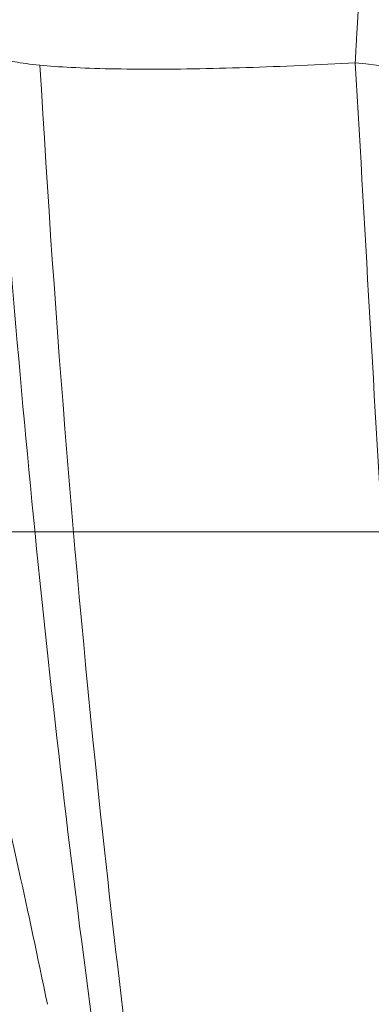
# Model space of a CAD drawing. Header units: millimetres. Extents: x -771 to 771, y -301 to 2485.
# Tile 86 of 256: x -159 to -129, y -40 to 43. Entities that reach past the tile are written whole.
import ezdxf

# ---------------------------------------------------------------- set-up
doc = ezdxf.new("R2010")
doc.units = ezdxf.units.MM
doc.layers.add('ORTHO$2', color=7, linetype='Continuous', true_color=0xffffff)
doc.layers.add('ORTHO$3', color=7, linetype='Continuous', true_color=0xffffff)

msp = doc.modelspace()

# ---------------------------------------------------------------- linework, layer by layer
at = {"layer": 'ORTHO$2', "color": 155, "linetype": 'Continuous', "lineweight": 18}
msp.add_open_spline([(-146.402, 724.36), (-142.892, 703.487), (-138.104, 671.169), (-133.645, 633.223), (-131.357, 610.694), (-130.08, 596.672), (-129.15, 585.509), (-128.277, 574.381), (-126.898, 554.779), (-125.669, 532.199), (-124.801, 509.5), (-124.332, 492.443), (-124.046, 475.334), (-123.909, 452.526), (-124.194, 424.009), (-125.625, 378.4), (-127.974, 341.394), (-130.466, 312.993), (-131.519, 301.638), (-133.578, 281.796), (-136.13, 253.43), (-138.195, 225.021), (-139.552, 202.276), (-140.203, 189.474), (-140.592, 180.94), (-140.745, 177.378), (-140.867, 174.543), (-140.943, 172.346), (-141.032, 170.174), (-141.123, 167.291), (-141.179, 163.703), (-141.197, 158.048), (-141.113, 151.236), (-140.779, 143.662), (-140.483, 136.879), (-140.002, 131.091), (-139.36, 126.338), (-138.805, 123.352), (-138.387, 121.802), (-138.148, 121.089), (-137.776, 120.132), (-137.186, 118.706), (-135.537, 114.919), (-132.788, 109.269), (-129.452, 102.913), (-126.959, 98.417), (-125.448, 95.841), (-124.492, 94.227), (-123.67, 92.935), (-123.067, 91.974), (-122.514, 90.957), (-121.905, 89.083), (-121.199, 86.005), (-120.305, 81.134), (-119.347, 75.267), (-118.295, 68.526), (-117.163, 61.098), (-116.148, 53.128), (-115.5, 46.899), (-115.164, 42.712), (-115.009, 40.616), (-114.888, 38.875), (-114.8, 37.475), (-114.583, 33.943), (-114.181, 27.939), (-112.887, 11.057), (-109.239, -25.294), (-103.219, -63.423), (-97.306, -92.363), (-95.469, -100.82), (-94.593, -104.701), (-94.173, -106.644), (-93.657, -108.521), (-92.793, -110.991), (-91.771, -113.181), (-90.882, -114.708), (-90.652, -115.084)], degree=3, knots=[0, 0, 0, 0, 0.063889, 0.098347, 0.115577, 0.132806, 0.14142, 0.150035, 0.167264, 0.201722, 0.218951, 0.236181, 0.25341, 0.270639, 0.305097, 0.339556, 0.408472, 0.417087, 0.425701, 0.442931, 0.477389, 0.511847, 0.529076, 0.546306, 0.550613, 0.55492, 0.557074, 0.559228, 0.561381, 0.563535, 0.567842, 0.572149, 0.580764, 0.589379, 0.597993, 0.606608, 0.615222, 0.623837, 0.628144, 0.630298, 0.632451, 0.641066, 0.649681, 0.684139, 0.718597, 0.735826, 0.744441, 0.753056, 0.757363, 0.76167, 0.765977, 0.770285, 0.778899, 0.787514, 0.796129, 0.804743, 0.813358, 0.821972, 0.830587, 0.832741, 0.834894, 0.837048, 0.838125, 0.839201, 0.847816, 0.856431, 0.890889, 0.959806, 0.977035, 0.985649, 0.987803, 0.989957, 0.99211, 0.994264, 0.998571, 1, 1, 1, 1], dxfattribs=at)
at = {"layer": 'ORTHO$2', "color": 155, "linetype": 'Continuous', "lineweight": 13}
msp.add_rational_spline([(-130.694, 39.221), (-130.565, 41.85), (-130.397, 44.523), (-130.09, 48.598), (-129.979, 49.967), (-129.739, 52.724), (-129.61, 54.116), (-129.202, 58.269), (-128.9, 61.016), (-128.247, 66.415), (-127.897, 69.066), (-127.164, 74.184), (-126.781, 76.65), (-126.006, 81.262), (-125.613, 83.411), (-124.865, 87.15), (-124.509, 88.752), (-124.103, 90.399), (-124.018, 90.734), (-123.936, 91.044)], [0.999995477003, 0.999995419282, 0.999995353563, 0.999995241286, 0.999995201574, 0.999995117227, 0.999995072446, 0.999994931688, 0.999994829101, 0.999994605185, 0.999994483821, 0.999994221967, 0.999994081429, 0.999993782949, 0.9999936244, 0.999993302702, 0.999993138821, 0.999992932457, 0.999992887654, 0.999992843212], degree=3, knots=[0, 0, 0, 0, 0.137383, 0.137383, 0.206074, 0.206074, 0.274765, 0.274765, 0.412148, 0.412148, 0.549531, 0.549531, 0.686914, 0.686914, 0.824296, 0.824296, 0.961679, 0.961679, 1, 1, 1, 1], dxfattribs=at)
for points, knots in [([(-160.763, 39.753), (-159.814, 25.542), (-158.618, 11.33), (-155.75, -16.841), (-154.077, -30.833), (-151.206, -51.682), (-150.187, -58.616), (-148.039, -72.356), (-146.91, -79.167), (-143.365, -99.412), (-140.788, -112.655), (-138.027, -125.57)], [0, 0, 0, 0, 0.25, 0.25, 0.5, 0.5, 0.625, 0.625, 0.75, 0.75, 1, 1, 1, 1]), ([(-135.735, -128.457), (-137.514, -119.904), (-139.198, -111.227), (-141.907, -96.204), (-142.98, -89.921), (-145.026, -77.225), (-146.001, -70.802), (-148.757, -51.472), (-150.374, -38.474), (-154.056, -4.198), (-155.783, 17.258), (-157.035, 39.012)], [0, 0, 0, 0, 0.163697, 0.163697, 0.279382, 0.279382, 0.395067, 0.395067, 0.626437, 0.626437, 1, 1, 1, 1]), ([(-113.757, -132.013), (-116.382, -118.674), (-118.562, -105.053), (-121.309, -84.212), (-122.138, -77.197), (-123.651, -63.032), (-124.335, -55.876), (-126.203, -34.323), (-127.207, -19.808), (-129.022, 9.514), (-129.835, 24.356), (-130.693, 39.221)], [0, 0, 0, 0, 0.25, 0.25, 0.375, 0.375, 0.5, 0.5, 0.75, 0.75, 1, 1, 1, 1])]:
    msp.add_open_spline(points, degree=3, knots=knots, dxfattribs=at)
msp.add_rational_spline([(-130.693, 39.221), (-157.071, 37.726), (-160.763, 39.753)], [1, 0.794754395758, 1], degree=2, dxfattribs=at)
msp.add_open_spline([(-130.693, 39.221), (-126.054, 38.707), (-121.409, 38.219), (-116.758, 37.758)], degree=3, dxfattribs=at)
at = {"layer": 'ORTHO$2', "color": 155, "linetype": 'Continuous', "lineweight": 18}
msp.add_open_spline([(-156.421, -39.526), (-158.036, -31.578), (-159.611, -24.462), (-161.014, -18.981)], degree=3, dxfattribs=at)
at = {"layer": 'ORTHO$3', "color": 155, "linetype": 'Continuous', "lineweight": 18}
for p, q in [((-199.071, 0, 690), (-151.101, 0, 690)), ((-145.05, 0, 3.02), (145.05, 0, 3.02)), ((145, 0, 198.398), (-145, 0, 198.398)), ((-139.322, 0, 620.481), (-139.513, 0, 617.371)), ((-139.322, 0, 620.481), (-139.513, 0, 617.371))]:
    msp.add_line(p, q, dxfattribs=at)
at = {"layer": 'ORTHO$3', "color": 155, "linetype": 'Continuous', "lineweight": 13}
for p, q in [((-148.921, 0, 693.672), (-198.019, 0, 693.672)), ((-197.974, 0, 694.08), (-148.93, 0, 694.08)), ((-149.737, 0, 616.991), (-153.994, 0, 617.677)), ((-153.372, 0, 618.875), (-144.143, 0, 617.348)), ((-145, 0, 198.398), (-145, 0, 197.885)), ((-145, 0, 3.066), (145, 0, 3.066)), ((145, 0, 3.248), (-145, 0, 3.248)), ((-145, 0, 4.086), (145, 0, 4.086)), ((145, 0, 45.684), (-145, 0, 45.684)), ((-145, 0, 52.285), (145, 0, 52.285)), ((145, 0, 197.885), (-145, 0, 197.885)), ((-139.146, 0, 617.384), (-138.956, 0, 620.494)), ((-139.146, 0, 617.384), (-138.956, 0, 620.494))]:
    msp.add_line(p, q, dxfattribs=at)
at = {"layer": 'ORTHO$3', "color": 155, "linetype": 'Continuous', "lineweight": 18, "extrusion": (0, -1, 0)}
msp.add_arc((-145, 188.398), 10, 90, 180, dxfattribs=at)
at = {"layer": 'ORTHO$3', "color": 155, "linetype": 'Continuous', "lineweight": 13, "extrusion": (0, -1, 0)}
for centre, major_axis, ratio, start_param, end_param in [((-153.473, 0, 620.372), (-2.688, 0, 1.333), 0.909303, 0.406826, 1.816792), ((-152.852, 0, 621.59), (-2.659, 0, 1.389), 0.915023, 0.427031, 1.839142), ((-108.967, 0, 626.138), (-29.999, 0, -0.23), 0.297996, 4.831387, 6.029978), ((-108.967, 0, 626.138), (-27.397, 0, -12.223), 0.885648, 4.499416, 5.742216), ((-132.787, 0, 626.338), (-0.193, 0, -2.936), 0.890745, 4.637371, 6.160948), ((2.886, 0, -3231.71), (3852.802, 0, 125.837), 0.999962, 1.570611, 1.573241), ((2.886, 0, -3231.71), (3852.802, 0, 125.837), 0.999962, 1.570611, 1.573241), ((-129.351, 0, 626.869), (-0.866, 0, 2.812), 0.727331, 1.156806, 2.739153)]:
    msp.add_ellipse(centre, major_axis=major_axis, ratio=ratio, start_param=start_param, end_param=end_param, dxfattribs=at)
at = {"layer": 'ORTHO$3', "color": 155, "linetype": 'Continuous', "lineweight": 13}
for points, knots in [([(0, 0, 612.588), (-11.473, 0, 612.588), (-34.387, 0, 612.485), (-68.658, 0, 612.022), (-102.831, 0, 611.255), (-136.904, 0, 610.185), (-170.88, 0, 608.815), (-193.465, 0, 607.704), (-210.379, 0, 606.796), (-216.013, 0, 606.481), (-223.05, 0, 606.072), (-225.161, 0, 605.948), (-227.271, 0, 605.823), (-228.677, 0, 605.739), (-229.381, 0, 605.696), (-232.895, 0, 605.484), (-235.704, 0, 605.312), (-249.729, 0, 604.434), (-260.895, 0, 603.686), (-283.118, 0, 602.1), (-294.176, 0, 601.262), (-316.186, 0, 599.498), (-338.089, 0, 597.646), (-370.626, 0, 594.614), (-402.849, 0, 591.334), (-434.757, 0, 587.814), (-466.351, 0, 584.06), (-497.632, 0, 580.079), (-518.276, 0, 577.28), (-528.546, 0, 575.844)], [0, 0, 0, 0, 0.0625, 0.125, 0.1875, 0.25, 0.3125, 0.375, 0.375, 0.40625, 0.40625, 0.414062, 0.417969, 0.417969, 0.421875, 0.421875, 0.4375, 0.4375, 0.5, 0.5, 0.5625, 0.5625, 0.625, 0.6875, 0.75, 0.8125, 0.875, 0.9375, 1, 1, 1, 1]), ([(0, 0, 612.588), (-11.473, 0, 612.588), (-34.387, 0, 612.485), (-68.658, 0, 612.022), (-102.831, 0, 611.255), (-136.904, 0, 610.185), (-170.88, 0, 608.815), (-193.465, 0, 607.704), (-210.379, 0, 606.796), (-216.013, 0, 606.481), (-223.05, 0, 606.072), (-225.161, 0, 605.948), (-227.271, 0, 605.823), (-228.677, 0, 605.739), (-229.381, 0, 605.696), (-232.895, 0, 605.484), (-235.704, 0, 605.312), (-249.729, 0, 604.434), (-260.895, 0, 603.686), (-283.118, 0, 602.1), (-294.176, 0, 601.262), (-316.186, 0, 599.498), (-338.089, 0, 597.646), (-370.626, 0, 594.614), (-402.849, 0, 591.334), (-434.757, 0, 587.814), (-466.351, 0, 584.06), (-497.632, 0, 580.079), (-518.276, 0, 577.28), (-528.546, 0, 575.844)], [0, 0, 0, 0, 0.0625, 0.125, 0.1875, 0.25, 0.3125, 0.375, 0.375, 0.40625, 0.40625, 0.414062, 0.417969, 0.417969, 0.421875, 0.421875, 0.4375, 0.4375, 0.5, 0.5, 0.5625, 0.5625, 0.625, 0.6875, 0.75, 0.8125, 0.875, 0.9375, 1, 1, 1, 1]), ([(-148.942, 0, 698.778), (-150.818, 0, 698.72), (-155.114, 0, 698.587), (-161.823, 0, 698.369), (-169.067, 0, 698.122), (-176.3, 0, 697.865), (-183.521, 0, 697.597), (-188.328, 0, 697.409), (-190.731, 0, 697.315)], [0, 0, 0, 0, 0.134437, 0.307849, 0.481112, 0.654224, 0.827187, 1, 1, 1, 1]), ([(-160.763, 0, 670.674), (-159.814, 0, 669.294), (-158.618, 0, 667.496), (-155.75, 0, 662.893), (-154.077, 0, 660.085), (-151.206, 0, 654.937), (-150.187, 0, 653.062), (-148.039, 0, 648.997), (-146.91, 0, 646.804), (-143.365, 0, 639.717), (-140.788, 0, 634.311), (-138.027, 0, 628.155)], [0, 0, 0, 0, 0.25, 0.25, 0.5, 0.5, 0.625, 0.625, 0.75, 0.75, 1, 1, 1, 1]), ([(-152.268, 0, 625.491), (-152.319, 0, 624.823), (-152.124, 0, 624.034), (-151.198, 0, 622.81), (-150.498, 0, 622.416), (-149.848, 0, 622.295)], [0, 0, 0, 0, 0.5, 0.5, 1, 1, 1, 1]), ([(-145, 0, 197.885), (-145, 0, 192.89), (-145, 0, 185.45), (-145, 0, 166.444), (-145, 0, 154.882), (-145, 0, 128.834), (-145, 0, 114.352), (-145, 0, 83.966), (-145, 0, 68.068), (-145, 0, 52.285)], [0, 0, 0, 0, 0.25, 0.25, 0.5, 0.5, 0.75, 0.75, 1, 1, 1, 1]), ([(-131.839, 0, 731.762), (-133.222, 0, 732.088), (-135.887, 0, 732.431), (-139.143, 0, 732.13), (-141.995, 0, 731.161), (-143.308, 0, 730.051), (-143.855, 0, 729.271)], [0, 0, 0, 0, 0.248324, 0.474869, 0.67938, 1, 1, 1, 1]), ([(-143.495, 0, 731.319), (-143.342, 0, 731.798), (-142.867, 0, 732.748), (-141.627, 0, 733.998), (-139.761, 0, 735.002), (-137.274, 0, 735.606), (-134.209, 0, 735.733), (-131.916, 0, 735.288), (-130.756, 0, 735.063)], [0, 0, 0, 0, 0.149028, 0.312353, 0.480331, 0.650857, 0.823366, 1, 1, 1, 1]), ([(-136.718, 0, 617.626), (-136.503, 0, 617.923), (-136.287, 0, 618.199), (-135.77, 0, 618.801), (-135.467, 0, 619.108), (-134.854, 0, 619.643), (-134.546, 0, 619.867), (-133.927, 0, 620.23), (-133.306, 0, 620.508), (-132.679, 0, 620.615), (-132.365, 0, 620.626)], [0, 0, 0, 0, 0.155205, 0.155205, 0.366404, 0.366404, 0.577602, 0.577602, 0.788801, 1, 1, 1, 1]), ([(-136.718, 0, 617.626), (-136.503, 0, 617.923), (-136.287, 0, 618.199), (-135.77, 0, 618.801), (-135.467, 0, 619.108), (-134.854, 0, 619.643), (-134.546, 0, 619.867), (-133.927, 0, 620.23), (-133.306, 0, 620.508), (-132.679, 0, 620.615), (-132.365, 0, 620.626)], [0, 0, 0, 0, 0.155205, 0.155205, 0.366404, 0.366404, 0.577602, 0.577602, 0.788801, 1, 1, 1, 1]), ([(-132.365, 0, 620.626), (-132.363, 0, 619.858), (-132.659, 0, 619.094), (-133.688, 0, 617.989), (-134.414, 0, 617.654), (-135.155, 0, 617.628)], [0, 0, 0, 0, 0.5, 0.5, 1, 1, 1, 1]), ([(-132.365, 0, 620.626), (-132.363, 0, 619.858), (-132.659, 0, 619.094), (-133.688, 0, 617.989), (-134.414, 0, 617.654), (-135.155, 0, 617.628)], [0, 0, 0, 0, 0.5, 0.5, 1, 1, 1, 1]), ([(-118.842, 0, 719.077), (-118.772, 0, 719.426), (-118.652, 0, 720.747), (-119.298, 0, 723.287), (-121.566, 0, 726.315), (-125.497, 0, 729.48), (-129.346, 0, 731.168), (-131.809, 0, 731.755), (-131.839, 0, 731.762)], [0, 0, 0, 0, 0.083672, 0.306764, 0.541151, 0.699791, 0.996306, 1, 1, 1, 1]), ([(-112.485, 0, 630.166), (-116.199, 0, 630.046), (-119.705, 0, 629.747), (-126.239, 0, 628.808), (-129.151, 0, 628.18), (-131.572, 0, 627.423)], [0, 0, 0, 0, 0.5, 0.5, 1, 1, 1, 1]), ([(-113.757, 0, 652.438), (-116.382, 0, 658.865), (-118.562, 0, 664.759), (-121.309, 0, 672.729), (-122.138, 0, 675.24), (-123.651, 0, 679.959), (-124.335, 0, 682.168), (-126.203, 0, 688.288), (-127.207, 0, 691.707), (-129.022, 0, 697.165), (-129.835, 0, 699.207), (-130.693, 0, 700.514)], [0, 0, 0, 0, 0.25, 0.25, 0.375, 0.375, 0.5, 0.5, 0.75, 0.75, 1, 1, 1, 1])]:
    msp.add_open_spline(points, degree=3, knots=knots, dxfattribs=at)
at = {"layer": 'ORTHO$3', "color": 155, "linetype": 'Continuous', "lineweight": 18}
for points, degree, knots in [([(-525.468, 0, 583.991), (-515.255, 0, 585.397), (-494.724, 0, 588.141), (-463.617, 0, 592.042), (-432.199, 0, 595.721), (-400.471, 0, 599.171), (-368.433, 0, 602.385), (-336.082, 0, 605.357), (-314.306, 0, 607.171), (-292.425, 0, 608.9), (-281.431, 0, 609.721), (-259.338, 0, 611.276), (-248.238, 0, 612.009), (-234.296, 0, 612.869), (-231.504, 0, 613.038), (-228.01, 0, 613.246), (-227.311, 0, 613.287), (-225.912, 0, 613.37), (-223.815, 0, 613.493), (-216.121, 0, 613.938), (-209.121, 0, 614.323), (-192.307, 0, 615.213), (-169.857, 0, 616.303), (-136.083, 0, 617.645), (-102.213, 0, 618.693), (-68.245, 0, 619.445), (-34.18, 0, 619.899), (-11.404, 0, 620), (0, 0, 620)], 3, [0, 0, 0, 0, 0.0625, 0.125, 0.1875, 0.25, 0.3125, 0.375, 0.4375, 0.4375, 0.5, 0.5, 0.5625, 0.5625, 0.578125, 0.578125, 0.582031, 0.582031, 0.585937, 0.59375, 0.625, 0.625, 0.6875, 0.75, 0.8125, 0.875, 0.9375, 1, 1, 1, 1]), ([(-525.468, 0, 583.991), (-515.255, 0, 585.397), (-494.724, 0, 588.141), (-463.617, 0, 592.042), (-432.199, 0, 595.721), (-400.471, 0, 599.171), (-368.433, 0, 602.385), (-336.082, 0, 605.357), (-314.306, 0, 607.171), (-292.425, 0, 608.9), (-281.431, 0, 609.721), (-259.338, 0, 611.276), (-248.238, 0, 612.009), (-234.296, 0, 612.869), (-231.504, 0, 613.038), (-228.01, 0, 613.246), (-227.311, 0, 613.287), (-225.912, 0, 613.37), (-223.815, 0, 613.493), (-216.121, 0, 613.938), (-209.121, 0, 614.323), (-192.307, 0, 615.213), (-169.857, 0, 616.303), (-136.083, 0, 617.645), (-102.213, 0, 618.693), (-68.245, 0, 619.445), (-34.18, 0, 619.899), (-11.404, 0, 620), (0, 0, 620)], 3, [0, 0, 0, 0, 0.0625, 0.125, 0.1875, 0.25, 0.3125, 0.375, 0.4375, 0.4375, 0.5, 0.5, 0.5625, 0.5625, 0.578125, 0.578125, 0.582031, 0.582031, 0.585937, 0.59375, 0.625, 0.625, 0.6875, 0.75, 0.8125, 0.875, 0.9375, 1, 1, 1, 1]), ([(-452.066, 0, 525), (-444.813, 0, 526.437), (-430.375, 0, 529.299), (-408.581, 0, 533.341), (-386.833, 0, 537.174), (-365.13, 0, 540.78), (-332.096, 0, 545.946), (-287.581, 0, 552.13), (-245.605, 0, 556.909), (-218.231, 0, 559.604), (-205.411, 0, 560.792), (-192.579, 0, 561.909), (-179.738, 0, 562.955), (-166.888, 0, 563.928), (-154.033, 0, 564.829), (-141.173, 0, 565.658), (-128.311, 0, 566.415), (-115.449, 0, 567.1), (-102.589, 0, 567.712), (-89.733, 0, 568.252), (-76.882, 0, 568.72), (-64.039, 0, 569.115), (-51.206, 0, 569.438), (-38.384, 0, 569.69), (-25.576, 0, 569.868), (-12.782, 0, 569.979), (-4.259, 0, 569.993), (0, 0, 570)], 3, [0, 0, 0, 0, 0.050968, 0.101454, 0.151457, 0.200974, 0.250004, 0.375982, 0.499985, 0.528077, 0.556134, 0.584155, 0.612141, 0.64009, 0.668003, 0.695879, 0.723718, 0.75152, 0.779284, 0.807011, 0.834698, 0.862347, 0.889957, 0.917528, 0.945059, 0.97255, 1, 1, 1, 1]), ([(-452.066, 0, 525), (-444.813, 0, 526.437), (-430.375, 0, 529.299), (-408.581, 0, 533.341), (-386.833, 0, 537.174), (-365.13, 0, 540.78), (-332.096, 0, 545.946), (-287.581, 0, 552.13), (-245.605, 0, 556.909), (-218.231, 0, 559.604), (-205.411, 0, 560.792), (-192.579, 0, 561.909), (-179.738, 0, 562.955), (-166.888, 0, 563.928), (-154.033, 0, 564.829), (-141.173, 0, 565.658), (-128.311, 0, 566.415), (-115.449, 0, 567.1), (-102.589, 0, 567.712), (-89.733, 0, 568.252), (-76.882, 0, 568.72), (-64.039, 0, 569.115), (-51.206, 0, 569.438), (-38.384, 0, 569.69), (-25.576, 0, 569.868), (-12.782, 0, 569.979), (-4.259, 0, 569.993), (0, 0, 570)], 3, [0, 0, 0, 0, 0.050968, 0.101454, 0.151457, 0.200974, 0.250004, 0.375982, 0.499985, 0.528077, 0.556134, 0.584155, 0.612141, 0.64009, 0.668003, 0.695879, 0.723718, 0.75152, 0.779284, 0.807011, 0.834698, 0.862347, 0.889957, 0.917528, 0.945059, 0.97255, 1, 1, 1, 1]), ([(-450.496, 0, 524.219), (-432.388, 0, 527.852), (-414.284, 0, 531.255), (-387.19, 0, 536.014), (-378.169, 0, 537.543), (-364.661, 0, 539.749), (-360.162, 0, 540.47), (-353.42, 0, 541.53), (-351.174, 0, 541.88), (-347.806, 0, 542.399), (-346.684, 0, 542.571), (-345.001, 0, 542.828), (-344.44, 0, 542.913), (-343.599, 0, 543.041), (-343.319, 0, 543.084), (-342.898, 0, 543.147), (-342.758, 0, 543.169), (-342.478, 0, 543.211), (-342.343, 0, 543.231), (-323.52, 0, 546.076), (-304.828, 0, 548.664), (-276.817, 0, 552.191), (-267.485, 0, 553.308), (-253.499, 0, 554.895), (-248.839, 0, 555.409), (-241.854, 0, 556.158), (-239.526, 0, 556.404), (-236.035, 0, 556.768), (-234.872, 0, 556.888), (-233.127, 0, 557.067), (-232.545, 0, 557.126), (-231.673, 0, 557.215), (-231.382, 0, 557.245), (-230.801, 0, 557.304), (-230.519, 0, 557.332), (-191.96, 0, 561.228), (-153.486, 0, 564.135), (-76.589, 0, 568.003), (-38.166, 0, 568.965), (0, 0, 568.965)], 3, [0, 0, 0, 0, 0.125, 0.125, 0.1875, 0.1875, 0.21875, 0.21875, 0.234375, 0.234375, 0.242188, 0.242188, 0.246094, 0.246094, 0.248047, 0.248047, 0.249023, 0.249023, 0.25, 0.25, 0.375, 0.375, 0.4375, 0.4375, 0.46875, 0.46875, 0.484375, 0.484375, 0.492188, 0.492188, 0.496094, 0.496094, 0.498047, 0.498047, 0.5, 0.5, 0.75, 0.75, 1, 1, 1, 1]), ([(-450.496, 0, 524.219), (-432.388, 0, 527.852), (-414.284, 0, 531.255), (-387.19, 0, 536.014), (-378.169, 0, 537.543), (-364.661, 0, 539.749), (-360.162, 0, 540.47), (-353.42, 0, 541.53), (-351.174, 0, 541.88), (-347.806, 0, 542.399), (-346.684, 0, 542.571), (-345.001, 0, 542.828), (-344.44, 0, 542.913), (-343.599, 0, 543.041), (-343.319, 0, 543.084), (-342.898, 0, 543.147), (-342.758, 0, 543.169), (-342.478, 0, 543.211), (-342.343, 0, 543.231), (-323.52, 0, 546.076), (-304.828, 0, 548.664), (-276.817, 0, 552.191), (-267.485, 0, 553.308), (-253.499, 0, 554.895), (-248.839, 0, 555.409), (-241.854, 0, 556.158), (-239.526, 0, 556.404), (-236.035, 0, 556.768), (-234.872, 0, 556.888), (-233.127, 0, 557.067), (-232.545, 0, 557.126), (-231.673, 0, 557.215), (-231.382, 0, 557.245), (-230.801, 0, 557.304), (-230.519, 0, 557.332), (-191.96, 0, 561.228), (-153.486, 0, 564.135), (-76.589, 0, 568.003), (-38.166, 0, 568.965), (0, 0, 568.965)], 3, [0, 0, 0, 0, 0.125, 0.125, 0.1875, 0.1875, 0.21875, 0.21875, 0.234375, 0.234375, 0.242188, 0.242188, 0.246094, 0.246094, 0.248047, 0.248047, 0.249023, 0.249023, 0.25, 0.25, 0.375, 0.375, 0.4375, 0.4375, 0.46875, 0.46875, 0.484375, 0.484375, 0.492188, 0.492188, 0.496094, 0.496094, 0.498047, 0.498047, 0.5, 0.5, 0.75, 0.75, 1, 1, 1, 1]), ([(-112.141, 0, 782.037), (-116.662, 0, 781.959), (-127.487, 0, 781.762), (-145.453, 0, 781.389), (-167.037, 0, 780.873), (-191.458, 0, 780.202), (-218.879, 0, 779.337), (-249.321, 0, 778.237), (-280.354, 0, 776.966), (-301.207, 0, 775.989), (-310.923, 0, 775.51)], 3, [0, 0, 0, 0, 0.067928, 0.162687, 0.270173, 0.392716, 0.530482, 0.683659, 0.852457, 1, 1, 1, 1]), ([(-290.381, 0, 72.24), (-282.066, 0, 69.353), (-265.322, 0, 63.54), (-240.004, 0, 54.852), (-214.321, 0, 46.114), (-188.27, 0, 37.336), (-168.458, 0, 30.724), (-157.331, 0, 27.034), (-155.015, 0, 26.267)], 3, [0, 0, 0, 0, 0.184696, 0.371928, 0.561693, 0.753984, 0.948797, 1, 1, 1, 1]), ([(-192.448, 0, 705.567), (-187.539, 0, 705.755), (-177.724, 0, 706.131), (-163.047, 0, 706.635), (-153.275, 0, 706.942), (-148.422, 0, 707.087)], 3, [0, 0, 0, 0, 0.335097, 0.669974, 1, 1, 1, 1]), ([(-155.799, 0, 621.846), (-155.854, 0, 621.741), (-155.909, 0, 621.636), (-156.018, 0, 621.424), (-156.073, 0, 621.317), (-156.226, 0, 621.018), (-156.323, 0, 620.825), (-156.421, 0, 620.629)], 3, [0, 0, 0, 0, 0.264002, 0.264002, 0.528003, 0.528003, 1, 1, 1, 1]), ([(-155, 0, 14.073), (-155, 0, 17.974), (-155, 0, 21.874), (-155, 0, 24.576), (-155, 0, 28.087), (-155, 0, 30.943), (-155, 0, 32.953), (-155, 0, 35.035), (-155, 0, 36.971), (-155, 0, 40.469), (-155, 0, 43.995), (-155, 0, 47.455), (-155, 0, 50.658)], 2, [0, 0, 0, 0.125, 0.125, 0.25, 0.25, 0.375, 0.375, 0.5, 0.5, 0.75, 0.75, 1, 1, 1]), ([(-155, 0, 50.658), (-155, 0, 51.656), (-155, 0, 53.015), (-155, 0, 54.367), (-155, 0, 55.872)], 2, [0, 0, 0, 0.5, 0.5, 1, 1, 1]), ([(-155, 0, 55.872), (-155, 0, 60.797), (-155, 0, 66.286), (-155, 0, 71.581), (-155, 0, 76.152), (-155, 0, 81.462), (-155, 0, 86.43), (-155, 0, 91.866), (-155, 0, 97.15), (-155, 0, 108.031), (-155, 0, 118.373), (-155, 0, 128.482), (-155, 0, 137.653), (-155, 0, 146.649), (-155, 0, 154.513), (-155, 0, 162.26), (-155, 0, 168.701), (-155, 0, 175.096), (-155, 0, 180.04), (-155, 0, 184.99), (-155, 0, 188.398)], 2, [0, 0, 0, 0.0625, 0.0625, 0.125, 0.125, 0.1875, 0.1875, 0.25, 0.25, 0.375, 0.375, 0.5, 0.5, 0.625, 0.625, 0.75, 0.75, 0.875, 0.875, 1, 1, 1]), ([(-144.498, 0, 727.78), (-145.256, 0, 725.228), (-146.734, 0, 719.483), (-148.246, 0, 710.375), (-149.02, 0, 700.995), (-149.029, 0, 694.856), (-148.928, 0, 692.018)], 3, [0, 0, 0, 0, 0.219279, 0.490527, 0.764158, 1, 1, 1, 1]), ([(-144.144, 0, 617.347), (-144.214, 0, 617.257), (-144.275, 0, 617.165), (-144.381, 0, 616.977), (-144.427, 0, 616.88), (-144.502, 0, 616.682), (-144.531, 0, 616.581), (-144.575, 0, 616.374), (-144.589, 0, 616.269), (-144.596, 0, 616.162)], 3, [0, 0, 0, 0, 0.25, 0.25, 0.5, 0.5, 0.75, 0.75, 1, 1, 1, 1]), ([(-143.855, 0, 729.271), (-143.886, 0, 729.227), (-144.197, 0, 728.768), (-144.422, 0, 728.275), (-144.555, 0, 727.807)], 3, [0, 0, 0, 0, 0.09539, 1, 1, 1, 1]), ([(-143.503, 0, 731.298), (-143.699, 0, 730.662), (-143.816, 0, 729.896), (-143.799, 0, 729.097), (-143.794, 0, 728.978)], 3, [0, 0, 0, 0, 0.852443, 1, 1, 1, 1]), ([(-143.574, 0, 731.045), (-143.556, 0, 731.114), (-143.53, 0, 731.206), (-143.502, 0, 731.297), (-143.495, 0, 731.319)], 3, [0, 0, 0, 0, 0.749989, 1, 1, 1, 1]), ([(-103.305, 0, 790.133), (-104.841, 0, 788.887), (-108.834, 0, 785.482), (-114.854, 0, 779.495), (-121.308, 0, 772.18), (-127.184, 0, 764.407), (-132.454, 0, 756.224), (-137.063, 0, 747.66), (-140.757, 0, 739.332), (-142.668, 0, 733.807), (-143.436, 0, 731.3)], 3, [0, 0, 0, 0, 0.079765, 0.21258, 0.346251, 0.480719, 0.615955, 0.75196, 0.888766, 1, 1, 1, 1]), ([(-128.534, 0, 731.665), (-128.891, 0, 731.848), (-129.781, 0, 732.252), (-131.296, 0, 732.661), (-133.254, 0, 733.067), (-135.94, 0, 733.269), (-139.382, 0, 732.808), (-142.154, 0, 731.529), (-143.092, 0, 730.232), (-143.324, 0, 729.743)], 3, [0, 0, 0, 0, 0.062711, 0.153464, 0.240346, 0.378736, 0.586585, 0.860629, 1, 1, 1, 1]), ([(-137.971, 0, 626.6), (-137.964, 0, 626.59), (-137.948, 0, 626.568), (-137.926, 0, 626.513), (-137.903, 0, 626.442), (-137.878, 0, 626.353), (-137.849, 0, 626.244), (-137.815, 0, 626.117), (-137.773, 0, 625.97), (-137.72, 0, 625.805), (-137.653, 0, 625.62), (-137.567, 0, 625.419), (-137.46, 0, 625.202), (-137.326, 0, 624.974), (-137.115, 0, 624.669), (-136.786, 0, 624.302), (-136.393, 0, 623.997), (-136.041, 0, 623.797), (-135.77, 0, 623.675), (-135.535, 0, 623.596), (-135.367, 0, 623.552), (-135.282, 0, 623.534), (-135.234, 0, 623.524), (-135.21, 0, 623.519), (-135.198, 0, 623.517)], 3, [0, 0, 0, 0, 0.022305, 0.045883, 0.071248, 0.098859, 0.129121, 0.162396, 0.199001, 0.239218, 0.283285, 0.331394, 0.383675, 0.440185, 0.500887, 0.619638, 0.750003, 0.81203, 0.874898, 0.937179, 0.968648, 0.984383, 0.992238, 1, 1, 1, 1]), ([(-130.759, 0, 735.064), (-130.824, 0, 734.87), (-130.894, 0, 734.638), (-131.03, 0, 734.132), (-131.095, 0, 733.859), (-131.202, 0, 733.336), (-131.244, 0, 733.088), (-131.298, 0, 732.674), (-131.309, 0, 732.507), (-131.309, 0, 732.386)], 3, [0, 0, 0, 0, 0.25, 0.25, 0.5, 0.5, 0.75, 0.75, 1, 1, 1, 1]), ([(-130.756, 0, 735.063), (-130.121, 0, 734.888), (-128.887, 0, 734.546), (-127.144, 0, 733.84), (-125.583, 0, 733.069), (-124.22, 0, 732.255), (-123.046, 0, 731.434), (-122.048, 0, 730.629), (-121.21, 0, 729.856), (-120.186, 0, 728.775), (-118.976, 0, 727.162), (-118.053, 0, 725.189), (-117.497, 0, 723.188), (-117.543, 0, 722.109), (-117.57, 0, 721.476)], 3, [0, 0, 0, 0, 0.077586, 0.151026, 0.220274, 0.285135, 0.345533, 0.401477, 0.452931, 0.499823, 0.609451, 0.749266, 0.852994, 1, 1, 1, 1])]:
    msp.add_open_spline(points, degree=degree, knots=knots, dxfattribs=at)
for points, degree in [([(-149.996, 0, 691.001), (-166.103, 0, 691.002), (-182.21, 0, 691.002), (-198.317, 0, 691.002)], 3), ([(-155, 0, 13.026), (-155, 0, 13.221)], 1), ([(-149.848, 0, 622.295), (-148.829, 0, 622.116), (-147.811, 0, 621.938), (-146.793, 0, 621.76)], 3), ([(-146.793, 0, 621.76), (-144.351, 0, 621.332), (-141.908, 0, 620.904), (-139.466, 0, 620.476)], 3), ([(-145, 0, 3.066), (-145, 0, 3.035), (-145, 0, 3.021), (-145, 0, 3.021)], 3), ([(-144.163, 0, 728.379), (-144.561, 0, 727.788)], 1), ([(-144.143, 0, 617.348), (-142.583, 0, 619.371), (-141.02, 0, 620.42), (-139.466, 0, 620.476)], 3), ([(-123.68, 0, 621.015), (-128.942, 0, 620.846), (-134.204, 0, 620.667), (-139.466, 0, 620.476)], 3), ([(-137.971, 0, 626.6), (-137.984, 0, 626.615), (-137.997, 0, 626.631), (-138.01, 0, 626.646)], 3), ([(-135.197, 0, 623.517), (-134.695, 0, 623.519), (-134.061, 0, 623.495), (-133.297, 0, 623.445)], 3), ([(-130.693, 0, 700.514), (-126.054, 0, 701.059), (-121.409, 0, 701.575), (-116.758, 0, 702.06)], 3)]:
    msp.add_open_spline(points, degree=degree, dxfattribs=at)
for points, weights, degree in [([(-130.693, 0, 700.514), (-157.071, 0, 696.993), (-160.763, 0, 670.674)], [1, 0.794754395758, 1], 2), ([(-155, 0, 13.026), (-155, 0, 3.066), (-145, 0, 3.066)], [1, 0.707106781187, 1], 2), ([(-130.756, 0, 735.063), (-128.178, 0, 743.193), (-124.587, 0, 751.036), (-120.025, 0, 758.498)], [1, 0.996073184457, 0.996073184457, 1], 3)]:
    msp.add_rational_spline(points, weights, degree=degree, dxfattribs=at)
at = {"layer": 'ORTHO$3', "color": 155, "linetype": 'Continuous', "lineweight": 13}
for points, degree in [([(-156.421, 0, 620.629), (-156.931, 0, 619.602), (-157.438, 0, 618.378), (-157.936, 0, 616.973)], 3), ([(-152.268, 0, 625.491), (-153.432, 0, 625.333), (-154.623, 0, 624.091), (-155.799, 0, 621.846)], 3), ([(-154.343, 0, 616.986), (-154.227, 0, 617.226), (-154.11, 0, 617.456), (-153.994, 0, 617.677)], 3), ([(-153.994, 0, 617.677), (-153.788, 0, 618.084), (-153.581, 0, 618.482), (-153.372, 0, 618.875)], 3), ([(-153.372, 0, 618.875), (-152.199, 0, 620.992), (-151.01, 0, 622.152), (-149.848, 0, 622.295)], 3), ([(-138.011, 0, 626.645), (-143.392, 0, 626.389), (-148.146, 0, 626.007), (-152.268, 0, 625.491)], 3), ([(-145, 0, 3.248), (-145, 0, 3.066)], 1), ([(-145, 0, 4.086), (-145, 0, 3.651), (-145, 0, 3.354), (-145, 0, 3.248)], 3), ([(-145, 0, 45.684), (-145, 0, 4.086)], 1), ([(-145, 0, 52.285), (-145, 0, 49.828), (-145, 0, 47.427), (-145, 0, 45.684)], 3), ([(-138.027, 0, 628.155), (-138.021, 0, 627.653), (-138.015, 0, 627.15), (-138.01, 0, 626.646)], 3), ([(-135.38, 0, 626.729), (-136.505, 0, 626.735), (-137.368, 0, 626.692), (-137.971, 0, 626.6)], 3), ([(-131.572, 0, 627.423), (-133.076, 0, 626.954), (-134.339, 0, 626.724), (-135.38, 0, 626.729)], 3), ([(-133.297, 0, 623.445), (-129.531, 0, 622.614), (-125.764, 0, 621.783), (-121.998, 0, 620.952)], 3), ([(-133.297, 0, 623.445), (-132.193, 0, 623.366), (-130.885, 0, 623.56), (-129.355, 0, 624.035)], 3)]:
    msp.add_open_spline(points, degree=degree, dxfattribs=at)
for points, weights, degree in [([(-155, 0, 13.221), (-155, 0, 3.248), (-145, 0, 3.248)], [1, 0.707106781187, 1], 2), ([(-155, 0, 14.073), (-155, 0, 4.086), (-145, 0, 4.086)], [1, 0.707106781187, 1], 2), ([(-155, 0, 50.658), (-155, 0, 45.684), (-145, 0, 45.684)], [1, 0.707106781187, 1], 2), ([(-145, 0, 197.885), (-155, 0, 197.885), (-155, 0, 188.398)], [1, 0.707106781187, 1], 2), ([(-155, 0, 55.872), (-155, 0, 52.285), (-145, 0, 52.285)], [1, 0.707106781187, 1], 2), ([(-149.847, 0, 622.295), (-145.626, 0, 622.84), (-140.741, 0, 623.246), (-135.197, 0, 623.517)], [0.999999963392, 0.999999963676, 0.99999996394, 0.999999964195], 3)]:
    msp.add_rational_spline(points, weights, degree=degree, dxfattribs=at)
at = {"layer": 'ORTHO$3', "color": 155, "linetype": 'Continuous', "lineweight": 18}
msp.add_rational_spline([(-130.694, 0, 700.514), (-130.565, 0, 700.781), (-130.397, 0, 700.847), (-130.142, 0, 700.652), (-130.09, 0, 700.6), (-130.035, 0, 700.534)], [0.999995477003, 0.999995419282, 0.999995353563, 0.999995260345, 0.999995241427, 0.999995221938], degree=3, knots=[0, 0, 0, 0, 0.802968, 0.802968, 1, 1, 1, 1], dxfattribs=at)

doc.saveas('drawing.dxf')
